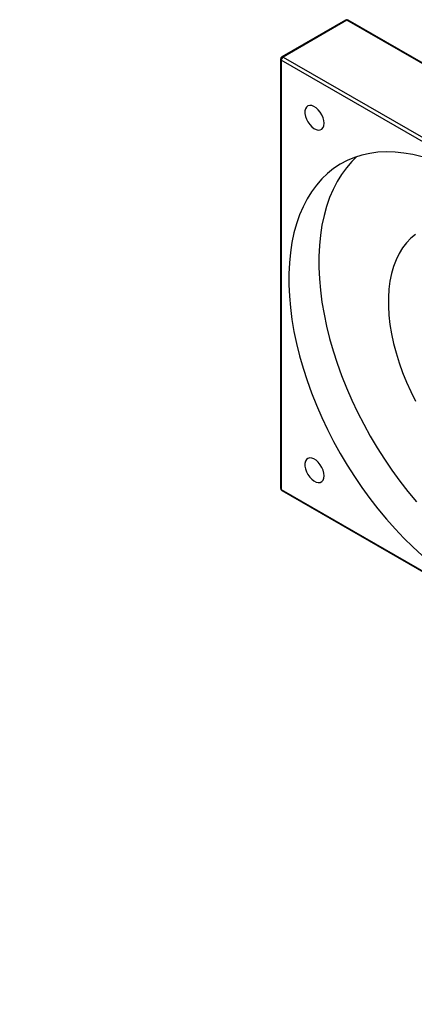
# Model space of a CAD drawing. Header units: millimetres. Extents: x 45 to 288, y 20 to 196.
# Tile 7 of 8: x 185 to 210, y 102 to 164. Entities that reach past the tile are written whole.
import ezdxf

# ---------------------------------------------------------------- set-up
doc = ezdxf.new("R2010")
doc.units = ezdxf.units.MM
doc.layers.add('FORMAT', color=7, linetype='Continuous')
doc.styles.add('SLDTEXTSTYLE1', font='TXT', dxfattribs={"width": 0.75, "bigfont": 'bigfont'})
doc.styles.add('SLDTEXTSTYLE4', font='TXT', dxfattribs={"width": 0.65625, "bigfont": 'bigfont'})

# ---------------------------------------------------------------- blocks, each defined once
blk = doc.blocks.new('SW_NOTE_2')
at = {"layer": 'FORMAT', "color": 0, "char_height": 3.175, "attachment_point": 2}
for s, insert, style in [('\\M+19655\\M+196CA\\M+19AA4 I-I', (8.632, 4.093), 'SLDTEXTSTYLE1'), ('\\M+194E4\\M+197E1 1 : 3', (8.457, -1.141), 'SLDTEXTSTYLE4')]:
    blk.add_mtext(s, dxfattribs=dict(at, insert=insert, style=style))

msp = doc.modelspace()

# ---------------------------------------------------------------- linework, layer by layer
at = {"color": 7, "linetype": 'Continuous', "lineweight": 25}
for p, q in [((205.6228, 164.2391), (201.6158, 161.926)), ((205.7061, 164.2309), (201.6991, 161.9177)), ((229.0406, 150.7601), (205.7061, 164.2309)), ((229.1239, 150.7684), (205.7894, 164.2391)), ((201.5325, 161.7816), (201.5325, 134.8358)), ((224.9158, 148.2428), (201.5813, 161.7136)), ((201.5813, 161.7136), (201.5813, 134.7677)), ((201.6991, 161.9177), (225.0337, 148.447)), ((201.5813, 134.7677), (224.9158, 121.297)), ((201.6158, 134.6914), (224.9503, 121.2207))]:
    msp.add_line(p, q, dxfattribs=at)
at = {"color": 7, "linetype": 'Continuous', "lineweight": 25, "flags": 128}
for points in [[(204.2663, 157.7571), (204.2501, 157.9265), (204.2023, 158.1055), (204.1256, 158.2844), (204.0241, 158.4536), (203.9033, 158.604), (203.7696, 158.7274), (203.6303, 158.8172), (203.4928, 158.8685), (203.3647, 158.8787), (203.2528, 158.8471), (203.1631, 158.7754), (203.1004, 158.6675), (203.0682, 158.5293), (203.0682, 158.3682), (203.1004, 158.1928), (203.1631, 158.0126), (203.2528, 157.8374), (203.3647, 157.6765), (203.4928, 157.5387), (203.6303, 157.4314), (203.7696, 157.3603), (203.9033, 157.3294), (204.0241, 157.3402), (204.1256, 157.3922), (204.2023, 157.4825), (204.2501, 157.6064), (204.2663, 157.7571)], [(210.4235, 155.6464), (209.8461, 155.7866), (209.2784, 155.8856), (208.7223, 155.9432), (208.1791, 155.9591), (207.6506, 155.9334), (207.1383, 155.866), (206.6435, 155.7573), (206.1678, 155.6075), (205.7125, 155.417), (205.2789, 155.1864), (204.8683, 154.9163), (204.4819, 154.6076), (204.1208, 154.2611), (203.7859, 153.8778), (203.4784, 153.4589), (203.199, 153.0055), (202.9486, 152.5189), (202.7279, 152.0006), (202.5375, 151.452), (202.378, 150.8747), (202.2499, 150.2704), (202.1534, 149.6409), (202.089, 148.9879), (202.0567, 148.3133), (202.0567, 147.6191), (202.089, 146.9072), (202.1534, 146.1798), (202.2499, 145.4389), (202.378, 144.6867), (202.5375, 143.9253), (202.7279, 143.1569), (202.9486, 142.3838), (203.199, 141.6081), (203.4784, 140.8321), (203.7859, 140.0581), (204.1208, 139.2882), (204.4819, 138.5247), (204.8683, 137.7699), (205.2789, 137.0258), (205.7125, 136.2946), (206.1678, 135.5784), (206.6435, 134.8793), (207.1383, 134.1993), (207.6506, 133.5404), (208.1791, 132.9045), (208.7223, 132.2933), (209.2784, 131.7088), (209.8461, 131.1524), (210.4235, 130.6259)], [(206.3317, 155.6644), (206.0064, 155.3496), (205.6715, 154.9664), (205.364, 154.5474), (205.0846, 154.094), (204.8342, 153.6074), (204.6135, 153.0891), (204.4231, 152.5405), (204.2636, 151.9633), (204.1355, 151.359), (204.0391, 150.7294), (203.9746, 150.0764), (203.9424, 149.4018), (203.9424, 148.7076), (203.9746, 147.9958), (204.0391, 147.2684), (204.1355, 146.5275), (204.2636, 145.7752), (204.4231, 145.0138), (204.6135, 144.2455), (204.8342, 143.4723), (205.0846, 142.6966), (205.364, 141.9206), (205.6715, 141.1466), (206.0064, 140.3768), (206.3675, 139.6133), (206.754, 138.8584), (207.1645, 138.1143), (207.5981, 137.3831), (208.0534, 136.6669), (208.5291, 135.9679), (209.0239, 135.2879), (209.5362, 134.629), (210.0648, 133.993)], [(210.0178, 150.7816), (209.7173, 150.535), (209.4426, 150.2506), (209.195, 149.9297), (208.9757, 149.5738), (208.7858, 149.1846), (208.6261, 148.7641), (208.4974, 148.3141), (208.4004, 147.8369), (208.3354, 147.3347), (208.3029, 146.8099), (208.3029, 146.265), (208.3354, 145.7026), (208.4004, 145.1254), (208.4974, 144.5362), (208.6261, 143.9376), (208.7858, 143.3327), (208.9757, 142.7243), (209.195, 142.1152), (209.4426, 141.5084), (209.7173, 140.9068), (210.0178, 140.3133)], [(204.2663, 135.6242), (204.2501, 135.7936), (204.2023, 135.9726), (204.1256, 136.1515), (204.0241, 136.3207), (203.9033, 136.471), (203.7696, 136.5944), (203.6303, 136.6842), (203.4928, 136.7356), (203.3647, 136.7457), (203.2528, 136.7141), (203.1631, 136.6424), (203.1004, 136.5346), (203.0682, 136.3963), (203.0682, 136.2352), (203.1004, 136.0598), (203.1631, 135.8796), (203.2528, 135.7044), (203.3647, 135.5436), (203.4928, 135.4058), (203.6303, 135.2984), (203.7696, 135.2274), (203.9033, 135.1964), (204.0241, 135.2072), (204.1256, 135.2592), (204.2023, 135.3496), (204.2501, 135.4735), (204.2663, 135.6242)]]:
    msp.add_lwpolyline(points, dxfattribs=at)
at = {"color": 7, "linetype": 'Continuous', "lineweight": 25}
for centre, radius, start, end in [((205.7061, 164.0948), 0.1667, 60.002688, 119.997312), ((201.6991, 161.7816), 0.1667, 119.997312, 180), ((201.8372, 161.7019), 0.2561, 122.606124, 177.394369), ((201.6991, 134.8358), 0.1667, 180, 240.002688)]:
    msp.add_arc(centre, radius, start, end, dxfattribs=at)
at = {"color": 8, "linetype": 'Continuous', "lineweight": 25}
for centre, radius, start, end in [((205.6573, 164.1627), 0.0838, 54.383231, 114.306399), ((205.7549, 164.1627), 0.0838, 65.691296, 125.618501), ((201.6159, 161.7899), 0.0838, 185.694148, 245.625098), ((201.6503, 161.8496), 0.0838, 54.383231, 114.306399), ((201.6159, 134.8441), 0.0838, 185.694148, 245.625098), ((201.6606, 134.7576), 0.0799, 172.746716, 235.942229)]:
    msp.add_arc(centre, radius, start, end, dxfattribs=at)

# ---------------------------------------------------------------- block references
at = {"layer": 'FORMAT'}
msp.add_blockref('SW_NOTE_2', (148.4629, 112.1003), dxfattribs=at)

doc.saveas('drawing.dxf')
